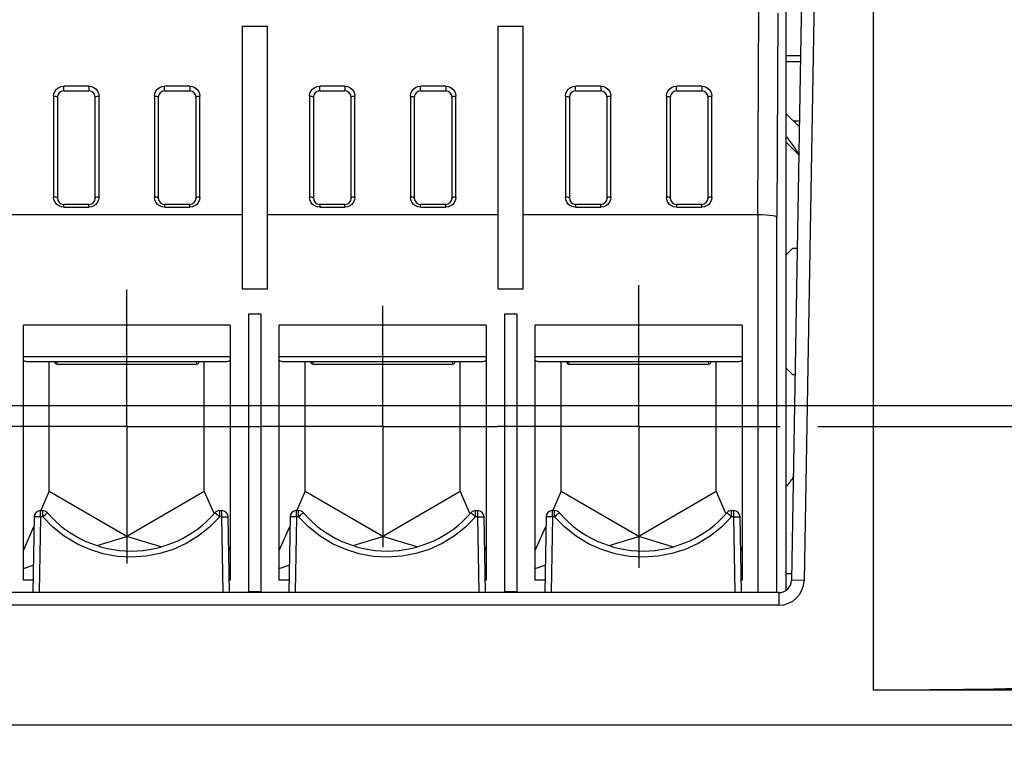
# Model space of a CAD drawing. Extents: x 28 to 410, y 32 to 287.
# Tile 39 of 78: x 327 to 353, y 79 to 98. Entities that reach past the tile are written whole.
import ezdxf

# ---------------------------------------------------------------- set-up
doc = ezdxf.new("R2010")
doc.units = 0
doc.header["$LTSCALE"] = 23.1
doc.linetypes.add('CENTER', pattern=[0.6, 0.375, -0.075, 0.075, -0.075])
doc.layers.get('0').update_dxf_attribs({"linetype": 'CONTINUOUS'})
for name, color, linetype in [('ALL_AXIS', 7, 'CONTINUOUS'), ('ALL_DIM', 7, 'CONTINUOUS'), ('ALL_FEATURES', 7, 'CONTINUOUS')]:
    doc.layers.add(name, color=color, linetype=linetype)
doc.dimstyles.get("Standard").update_dxf_attribs({"dimtxt": 2.5, "dimasz": 2.5, "dimexe": 1.25, "dimexo": 0.625, "dimtad": 1, "dimcen": 2.5, "dimazin": 3, "dimtfac": 1, "dimtmove": 0, "dimatfit": 3})

# ---------------------------------------------------------------- blocks, each defined once
blk = doc.blocks.new('_OPEN')
at = {"color": 0, "linetype": 'BYBLOCK'}
for p, q in [((0, 0), (-1, 0.25)), ((-1, -0.25), (0, 0)), ((-1, 0), (0, 0))]:
    blk.add_line(p, q, dxfattribs=at)
blk = doc.blocks.new('*D33')
at = {"layer": 'ALL_DIM', "color": 2, "linetype": 'CONTINUOUS'}
for p, q in [((324.104, 87.865), (387.247, 87.865)), ((386.247, 87.865), (386.247, 64.289)), ((386.247, 40.713), (386.247, 64.289)), ((274.469, 40.713), (387.247, 40.713))]:
    blk.add_line(p, q, dxfattribs=at)
at = {"layer": 'ALL_DIM', "color": 2, "linetype": 'CONTINUOUS', "xscale": 2, "yscale": 2, "zscale": 2}
for p, rotation in [((386.247, 87.865), 90), ((386.247, 40.713), 270)]:
    blk.add_blockref('_OPEN', p, dxfattribs=dict(at, rotation=rotation))
blk = doc.blocks.new('*D35')
at = {"layer": 'ALL_DIM', "color": 2, "linetype": 'CONTINUOUS'}
for p, q in [((347.673, 87.308), (375.657, 87.308)), ((374.657, 87.308), (374.657, 64.011)), ((374.657, 40.713), (374.657, 64.011)), ((350.802, 40.713), (375.657, 40.713))]:
    blk.add_line(p, q, dxfattribs=at)
at = {"layer": 'ALL_DIM', "color": 2, "linetype": 'CONTINUOUS', "xscale": 2, "yscale": 2, "zscale": 2}
for p, rotation in [((374.657, 87.308), 90), ((374.657, 40.713), 270)]:
    blk.add_blockref('_OPEN', p, dxfattribs=dict(at, rotation=rotation))
blk = doc.blocks.new('*D36')
at = {"layer": 'ALL_DIM', "color": 2, "linetype": 'CONTINUOUS'}
for p, q in [((328.135, 101.615), (399.166, 101.615)), ((398.166, 101.615), (398.166, 71.164)), ((398.166, 40.713), (398.166, 71.164)), ((350.969, 40.713), (399.166, 40.713))]:
    blk.add_line(p, q, dxfattribs=at)
at = {"layer": 'ALL_DIM', "color": 2, "linetype": 'CONTINUOUS', "xscale": 2, "yscale": 2, "zscale": 2}
for p, rotation in [((398.166, 101.615), 90), ((398.166, 40.713), 270)]:
    blk.add_blockref('_OPEN', p, dxfattribs=dict(at, rotation=rotation))

msp = doc.modelspace()

# ---------------------------------------------------------------- linework, layer by layer
at = {"layer": 'ALL_AXIS', "color": 7, "linetype": 'CENTER'}
for p, q in [((329.402, 87.308), (329.402, 90.927)), ((342.935, 87.308), (342.935, 91.046)), ((336.169, 87.308), (336.169, 90.501)), ((329.402, 87.308), (325.783, 87.308)), ((329.402, 87.308), (332.975, 87.308)), ((329.402, 87.308), (329.402, 83.689)), ((336.169, 87.308), (332.975, 87.308)), ((336.169, 87.308), (339.197, 87.308)), ((336.169, 87.308), (336.169, 84.115)), ((342.935, 87.308), (339.197, 87.308)), ((342.935, 87.308), (346.673, 87.308)), ((342.935, 87.308), (342.935, 83.57))]:
    msp.add_line(p, q, dxfattribs=at)
at = {"layer": 'ALL_AXIS', "color": 7, "linetype": 'CONTINUOUS'}
for start, end in [(32.6624, 37.043), (322.957, 325.4071)]:
    msp.add_arc((340.735, 90.348), 7.667, start, end, dxfattribs=at)
at = {"layer": 'ALL_FEATURES', "color": 7, "linetype": 'CONTINUOUS'}
for p, q in [((347.338, 104.081), (346.974, 83.242)), ((346.835, 82.979), (346.835, 98.615)), ((332.452, 97.891), (333.119, 97.891)), ((332.452, 97.891), (332.452, 90.948)), ((333.119, 90.948), (333.119, 97.891)), ((339.219, 97.891), (339.885, 97.891)), ((339.219, 90.948), (339.219, 97.891)), ((339.885, 90.948), (339.885, 97.891)), ((347.213, 96.948), (346.835, 96.948)), ((327.735, 96.181), (328.402, 96.181)), ((330.402, 96.181), (331.069, 96.181)), ((334.502, 96.181), (335.169, 96.181)), ((337.169, 96.181), (337.835, 96.181)), ((341.269, 96.181), (341.935, 96.181)), ((343.935, 96.181), (344.602, 96.181)), ((327.569, 96.018), (327.569, 96.015)), ((327.569, 96.015), (327.569, 93.348)), ((328.569, 96.015), (328.568, 96.019)), ((328.569, 93.348), (328.569, 96.015)), ((330.235, 96.018), (330.235, 96.015)), ((330.235, 96.015), (330.235, 93.348)), ((331.235, 96.015), (331.235, 96.019)), ((331.235, 93.348), (331.235, 96.015)), ((334.335, 96.018), (334.335, 96.015)), ((334.335, 96.015), (334.335, 93.348)), ((335.335, 96.015), (335.335, 96.019)), ((335.335, 93.348), (335.335, 96.015)), ((337.002, 96.018), (337.002, 96.015)), ((337.002, 96.015), (337.002, 93.348)), ((338.002, 96.015), (338.002, 96.019)), ((338.002, 93.348), (338.002, 96.015)), ((341.102, 96.018), (341.102, 96.015)), ((341.102, 96.015), (341.102, 93.348)), ((342.102, 96.015), (342.102, 96.019)), ((342.102, 93.348), (342.102, 96.015)), ((343.769, 96.018), (343.769, 96.015)), ((343.769, 96.015), (343.769, 93.348)), ((344.769, 96.015), (344.768, 96.019)), ((344.769, 93.348), (344.769, 96.015)), ((346.835, 95.581), (347.184, 95.233)), ((347.186, 95.381), (347.035, 95.381)), ((328.402, 93.181), (327.735, 93.181)), ((331.069, 93.181), (330.402, 93.181)), ((335.169, 93.181), (334.502, 93.181)), ((337.835, 93.181), (337.169, 93.181)), ((341.935, 93.181), (341.269, 93.181)), ((344.602, 93.181), (343.935, 93.181)), ((289.819, 92.915), (332.452, 92.915)), ((333.119, 92.915), (339.219, 92.915)), ((339.885, 92.915), (346.088, 92.915)), ((347.002, 92.015), (346.835, 91.848)), ((347.127, 92.015), (347.002, 92.015)), ((332.452, 90.948), (333.119, 90.948)), ((339.219, 90.948), (339.885, 90.948)), ((332.952, 90.281), (332.619, 90.281)), ((332.619, 90.281), (332.619, 82.948)), ((332.952, 82.948), (332.952, 90.281)), ((339.719, 90.281), (339.385, 90.281)), ((339.385, 90.281), (339.385, 82.948)), ((339.719, 82.948), (339.719, 90.281)), ((332.135, 89.985), (326.669, 89.985)), ((326.669, 83.248), (326.669, 89.985)), ((332.135, 89.985), (332.135, 83.248)), ((338.902, 89.985), (333.435, 89.985)), ((333.435, 83.248), (333.435, 89.985)), ((338.902, 89.985), (338.902, 83.248)), ((345.669, 89.985), (340.202, 89.985)), ((340.202, 83.248), (340.202, 89.985)), ((345.669, 89.985), (345.669, 83.248)), ((326.749, 89.031), (332.055, 89.031)), ((327.352, 85.586), (327.352, 89.031)), ((327.548, 88.955), (327.576, 89.031)), ((331.228, 89.031), (331.255, 88.955)), ((331.452, 85.586), (331.452, 89.031)), ((333.515, 89.031), (338.822, 89.031)), ((334.119, 85.586), (334.119, 89.031)), ((334.315, 88.955), (334.343, 89.031)), ((337.994, 89.031), (338.022, 88.955)), ((338.219, 85.586), (338.219, 89.031)), ((340.282, 89.031), (345.588, 89.031)), ((340.885, 85.586), (340.885, 89.031)), ((341.082, 88.955), (341.11, 89.031)), ((344.761, 89.031), (344.789, 88.955)), ((344.985, 85.586), (344.985, 89.031)), ((331.219, 88.948), (327.585, 88.948)), ((337.985, 88.948), (334.352, 88.948)), ((344.752, 88.948), (341.119, 88.948)), ((346.835, 88.848), (347.002, 88.681)), ((347.002, 88.681), (347.069, 88.681)), ((327.131, 85.081), (327.352, 85.586)), ((329.402, 84.403), (327.352, 85.586)), ((331.452, 85.586), (329.402, 84.403)), ((331.452, 85.586), (331.709, 85)), ((333.898, 85.081), (334.119, 85.586)), ((336.169, 84.403), (334.119, 85.586)), ((338.219, 85.586), (336.169, 84.403)), ((338.219, 85.586), (338.475, 85)), ((340.664, 85.081), (340.885, 85.586)), ((342.935, 84.403), (340.885, 85.586)), ((344.985, 85.586), (342.935, 84.403)), ((344.985, 85.586), (345.242, 85)), ((326.953, 84.918), (326.919, 82.915)), ((327.179, 85.081), (327.12, 85.081)), ((331.917, 85.081), (331.859, 85.081)), ((332.119, 82.915), (332.084, 84.918)), ((333.72, 84.918), (333.685, 82.915)), ((333.945, 85.081), (333.887, 85.081)), ((338.684, 85.081), (338.625, 85.081)), ((338.885, 82.915), (338.85, 84.918)), ((340.487, 84.918), (340.452, 82.915)), ((340.712, 85.081), (340.653, 85.081)), ((345.45, 85.081), (345.392, 85.081)), ((345.652, 82.915), (345.617, 84.918)), ((326.669, 84.025), (326.949, 84.666)), ((333.435, 84.025), (333.716, 84.666)), ((340.202, 84.025), (340.482, 84.666)), ((328.622, 84.161), (329.402, 84.403)), ((330.3, 84.124), (329.402, 84.403)), ((335.388, 84.161), (336.169, 84.403)), ((337.066, 84.124), (336.169, 84.403)), ((342.155, 84.161), (342.935, 84.403)), ((343.833, 84.124), (342.935, 84.403)), ((332.098, 84.11), (332.135, 84.025)), ((338.864, 84.11), (338.902, 84.025)), ((345.631, 84.11), (345.669, 84.025)), ((326.669, 83.555), (326.931, 83.637)), ((332.135, 83.555), (332.107, 83.564)), ((333.435, 83.555), (333.698, 83.637)), ((338.902, 83.555), (338.874, 83.564)), ((340.202, 83.555), (340.464, 83.637)), ((345.669, 83.555), (345.641, 83.564)), ((326.924, 83.248), (326.669, 83.248)), ((332.135, 83.248), (332.113, 83.248)), ((333.691, 83.248), (333.435, 83.248)), ((338.902, 83.248), (338.879, 83.248)), ((340.458, 83.248), (340.202, 83.248)), ((345.669, 83.248), (345.646, 83.248)), ((346.641, 82.915), (275.629, 82.915)), ((332.619, 82.948), (332.952, 82.948)), ((339.385, 82.948), (339.719, 82.948)), ((353.469, 80.336), (349.135, 80.336)), ((268.635, 79.415), (353.635, 79.415))]:
    msp.add_line(p, q, dxfattribs=at)
at = {"layer": 'ALL_FEATURES', "color": 9, "linetype": 'CONTINUOUS'}
for p, q in [((347.671, 104.081), (347.308, 83.236)), ((349.135, 104.081), (349.135, 80.336)), ((346.088, 92.915), (346.113, 98.374)), ((346.613, 98.242), (346.588, 92.849)), ((347.216, 97.112), (346.835, 97.112)), ((328.402, 96.307), (327.735, 96.307)), ((327.735, 96.181), (327.735, 96.307)), ((328.402, 96.307), (328.402, 96.181)), ((331.069, 96.307), (330.402, 96.307)), ((330.402, 96.181), (330.402, 96.307)), ((331.069, 96.307), (331.069, 96.181)), ((335.169, 96.307), (334.502, 96.307)), ((334.502, 96.181), (334.502, 96.307)), ((335.169, 96.307), (335.169, 96.181)), ((337.835, 96.307), (337.169, 96.307)), ((337.169, 96.181), (337.169, 96.307)), ((337.835, 96.307), (337.835, 96.181)), ((341.935, 96.307), (341.269, 96.307)), ((341.269, 96.181), (341.269, 96.307)), ((341.935, 96.307), (341.935, 96.181)), ((344.602, 96.307), (343.935, 96.307)), ((343.935, 96.181), (343.935, 96.307)), ((344.602, 96.307), (344.602, 96.181)), ((327.469, 96.041), (327.469, 93.374)), ((328.573, 96.023), (328.569, 96.015)), ((328.669, 93.374), (328.669, 96.041)), ((330.135, 96.041), (330.135, 93.374)), ((331.24, 96.023), (331.235, 96.015)), ((331.335, 93.374), (331.335, 96.041)), ((334.235, 96.041), (334.235, 93.374)), ((335.34, 96.023), (335.335, 96.015)), ((335.435, 93.374), (335.435, 96.041)), ((336.902, 96.041), (336.902, 93.374)), ((336.997, 96.022), (337.002, 96.015)), ((338.007, 96.023), (338.002, 96.015)), ((338.102, 93.374), (338.102, 96.041)), ((341.002, 96.041), (341.002, 93.374)), ((341.097, 96.022), (341.102, 96.015)), ((342.107, 96.023), (342.102, 96.015)), ((342.202, 93.374), (342.202, 96.041)), ((343.669, 96.041), (343.669, 93.374)), ((343.764, 96.022), (343.769, 96.015)), ((344.773, 96.023), (344.769, 96.015)), ((344.869, 93.374), (344.869, 96.041)), ((327.735, 93.107), (327.735, 93.181)), ((327.735, 93.107), (328.402, 93.107)), ((328.402, 93.107), (328.402, 93.181)), ((330.402, 93.181), (330.402, 93.107)), ((330.402, 93.107), (331.069, 93.107)), ((331.069, 93.107), (331.069, 93.181)), ((334.502, 93.181), (334.502, 93.107)), ((334.502, 93.107), (335.169, 93.107)), ((335.169, 93.107), (335.169, 93.181)), ((337.169, 93.107), (337.169, 93.181)), ((337.169, 93.107), (337.835, 93.107)), ((337.835, 93.107), (337.835, 93.181)), ((341.269, 93.181), (341.269, 93.107)), ((341.269, 93.107), (341.935, 93.107)), ((341.935, 93.107), (341.935, 93.181)), ((343.935, 93.181), (343.935, 93.107)), ((343.935, 93.107), (344.602, 93.107)), ((344.602, 93.107), (344.602, 93.181)), ((346.088, 92.915), (346.088, 82.915)), ((346.588, 82.915), (346.588, 92.849)), ((332.135, 89.15), (326.669, 89.15)), ((338.902, 89.15), (333.435, 89.15)), ((345.669, 89.15), (340.202, 89.15)), ((327.12, 84.918), (327.085, 82.915)), ((327.12, 84.918), (327.12, 85.081)), ((327.179, 84.918), (327.12, 84.918)), ((327.179, 84.918), (327.179, 85.081)), ((331.859, 84.918), (331.859, 85.081)), ((331.917, 84.918), (331.859, 84.918)), ((331.917, 84.918), (331.917, 85.081)), ((331.952, 82.915), (331.917, 84.918)), ((333.887, 84.918), (333.852, 82.915)), ((333.887, 84.918), (333.887, 85.081)), ((333.945, 84.918), (333.887, 84.918)), ((333.945, 84.918), (333.945, 85.081)), ((338.625, 84.918), (338.625, 85.081)), ((338.684, 84.918), (338.625, 84.918)), ((338.684, 84.918), (338.684, 85.081)), ((338.719, 82.915), (338.684, 84.918)), ((340.653, 84.918), (340.619, 82.915)), ((340.653, 84.918), (340.653, 85.081)), ((340.712, 84.918), (340.653, 84.918)), ((340.712, 84.918), (340.712, 85.081)), ((345.392, 84.918), (345.392, 85.081)), ((345.45, 84.918), (345.392, 84.918)), ((345.45, 84.918), (345.45, 85.081)), ((345.485, 82.915), (345.45, 84.918)), ((346.977, 83.415), (346.835, 83.415)), ((347.308, 83.236), (346.974, 83.242)), ((346.641, 82.915), (346.641, 82.581)), ((346.641, 82.581), (275.629, 82.581))]:
    msp.add_line(p, q, dxfattribs=at)
at = {"layer": 'ALL_FEATURES', "color": 3, "linetype": 'CONTINUOUS'}
msp.add_line((346.835, 94.827), (347.171, 94.492), dxfattribs=at)
at = {"layer": 'ALL_FEATURES', "color": 9, "linetype": 'CONTINUOUS'}
for points in [[(327.469, 96.041), (327.478, 96.111), (327.506, 96.176), (327.548, 96.231), (327.604, 96.273), (327.667, 96.298), (327.735, 96.307)], [(328.402, 96.307), (328.47, 96.299), (328.533, 96.273), (328.589, 96.231), (328.632, 96.176), (328.659, 96.111), (328.669, 96.041)], [(330.135, 96.041), (330.145, 96.111), (330.172, 96.176), (330.215, 96.231), (330.27, 96.273), (330.334, 96.298), (330.402, 96.307)], [(331.069, 96.307), (331.136, 96.299), (331.2, 96.273), (331.255, 96.231), (331.298, 96.176), (331.326, 96.111), (331.335, 96.041)], [(334.235, 96.041), (334.245, 96.111), (334.272, 96.176), (334.315, 96.231), (334.37, 96.273), (334.434, 96.298), (334.502, 96.307)], [(335.169, 96.307), (335.236, 96.299), (335.3, 96.273), (335.355, 96.231), (335.398, 96.176), (335.426, 96.111), (335.435, 96.041)], [(336.902, 96.041), (336.911, 96.111), (336.939, 96.176), (336.982, 96.231), (337.037, 96.273), (337.101, 96.298), (337.169, 96.307)], [(337.835, 96.307), (337.903, 96.299), (337.967, 96.273), (338.022, 96.231), (338.065, 96.176), (338.092, 96.111), (338.102, 96.041)], [(341.002, 96.041), (341.011, 96.111), (341.039, 96.176), (341.082, 96.231), (341.137, 96.273), (341.201, 96.298), (341.269, 96.307)], [(341.935, 96.307), (342.003, 96.299), (342.067, 96.273), (342.122, 96.231), (342.165, 96.176), (342.192, 96.111), (342.202, 96.041)], [(343.669, 96.041), (343.678, 96.111), (343.706, 96.176), (343.748, 96.231), (343.804, 96.273), (343.867, 96.298), (343.935, 96.307)], [(344.602, 96.307), (344.67, 96.299), (344.733, 96.273), (344.789, 96.231), (344.832, 96.176), (344.859, 96.111), (344.869, 96.041)], [(327.549, 96.03), (327.527, 96.036), (327.499, 96.039), (327.469, 96.041)], [(327.569, 96.015), (327.564, 96.023), (327.549, 96.03)], [(328.669, 96.041), (328.638, 96.039), (328.61, 96.036), (328.588, 96.03), (328.573, 96.023)], [(330.216, 96.03), (330.194, 96.036), (330.166, 96.039), (330.135, 96.041)], [(330.235, 96.015), (330.23, 96.023), (330.216, 96.03)], [(331.335, 96.041), (331.304, 96.039), (331.276, 96.036), (331.254, 96.03), (331.24, 96.023)], [(334.316, 96.03), (334.294, 96.036), (334.266, 96.039), (334.235, 96.041)], [(334.335, 96.015), (334.33, 96.023), (334.316, 96.03)], [(335.435, 96.041), (335.404, 96.039), (335.376, 96.036), (335.354, 96.03), (335.34, 96.023)], [(336.902, 96.041), (336.932, 96.039), (336.96, 96.036), (336.983, 96.03), (336.997, 96.022)], [(338.102, 96.041), (338.071, 96.039), (338.043, 96.036), (338.021, 96.03), (338.007, 96.023)], [(341.002, 96.041), (341.032, 96.039), (341.06, 96.036), (341.083, 96.03), (341.097, 96.022)], [(342.202, 96.041), (342.171, 96.039), (342.143, 96.036), (342.121, 96.03), (342.107, 96.023)], [(343.669, 96.041), (343.698, 96.039), (343.727, 96.036), (343.75, 96.03), (343.764, 96.022)], [(344.869, 96.041), (344.838, 96.039), (344.81, 96.036), (344.788, 96.03), (344.773, 96.023)], [(327.735, 93.107), (327.668, 93.116), (327.604, 93.142), (327.549, 93.183), (327.506, 93.239), (327.478, 93.305), (327.469, 93.374)], [(327.569, 93.348), (327.564, 93.356), (327.55, 93.363), (327.527, 93.369), (327.498, 93.373), (327.469, 93.374)], [(328.669, 93.374), (328.659, 93.305), (328.631, 93.24), (328.588, 93.183), (328.533, 93.142), (328.469, 93.116), (328.402, 93.107)], [(328.669, 93.374), (328.639, 93.373), (328.61, 93.369), (328.587, 93.363), (328.573, 93.356), (328.569, 93.348)], [(330.402, 93.107), (330.335, 93.116), (330.271, 93.142), (330.215, 93.183), (330.172, 93.239), (330.145, 93.305), (330.135, 93.374)], [(330.235, 93.348), (330.231, 93.356), (330.216, 93.363), (330.194, 93.369), (330.165, 93.373), (330.135, 93.374)], [(331.335, 93.374), (331.326, 93.305), (331.298, 93.24), (331.255, 93.183), (331.199, 93.142), (331.135, 93.116), (331.069, 93.107)], [(331.335, 93.374), (331.305, 93.373), (331.277, 93.369), (331.254, 93.363), (331.24, 93.356), (331.235, 93.348)], [(334.502, 93.107), (334.435, 93.116), (334.371, 93.142), (334.315, 93.183), (334.272, 93.239), (334.245, 93.305), (334.235, 93.374)], [(334.335, 93.348), (334.331, 93.356), (334.316, 93.363), (334.294, 93.369), (334.265, 93.373), (334.235, 93.374)], [(335.435, 93.374), (335.426, 93.305), (335.398, 93.24), (335.355, 93.183), (335.299, 93.142), (335.235, 93.116), (335.169, 93.107)], [(335.435, 93.374), (335.405, 93.373), (335.377, 93.369), (335.354, 93.363), (335.34, 93.356), (335.335, 93.348)], [(337.169, 93.107), (337.102, 93.116), (337.037, 93.142), (336.982, 93.183), (336.939, 93.239), (336.912, 93.305), (336.902, 93.374)], [(337.002, 93.348), (336.997, 93.356), (336.983, 93.363), (336.96, 93.369), (336.932, 93.373), (336.902, 93.374)], [(338.102, 93.374), (338.092, 93.305), (338.065, 93.24), (338.022, 93.183), (337.966, 93.142), (337.902, 93.116), (337.835, 93.107)], [(338.102, 93.374), (338.072, 93.373), (338.043, 93.369), (338.021, 93.363), (338.006, 93.356), (338.002, 93.348)], [(341.269, 93.107), (341.202, 93.116), (341.137, 93.142), (341.082, 93.183), (341.039, 93.239), (341.012, 93.305), (341.002, 93.374)], [(341.102, 93.348), (341.097, 93.356), (341.083, 93.363), (341.06, 93.369), (341.032, 93.373), (341.002, 93.374)], [(342.202, 93.374), (342.192, 93.305), (342.165, 93.24), (342.122, 93.183), (342.066, 93.142), (342.002, 93.116), (341.935, 93.107)], [(342.202, 93.374), (342.172, 93.373), (342.143, 93.369), (342.121, 93.363), (342.106, 93.356), (342.102, 93.348)], [(343.935, 93.107), (343.868, 93.116), (343.804, 93.142), (343.749, 93.183), (343.706, 93.239), (343.678, 93.305), (343.669, 93.374)], [(343.769, 93.348), (343.764, 93.356), (343.75, 93.363), (343.727, 93.369), (343.698, 93.373), (343.669, 93.374)], [(344.869, 93.374), (344.859, 93.305), (344.831, 93.24), (344.788, 93.183), (344.733, 93.142), (344.669, 93.116), (344.602, 93.107)], [(344.869, 93.374), (344.839, 93.373), (344.81, 93.369), (344.787, 93.363), (344.773, 93.356), (344.769, 93.348)], [(327.12, 84.918), (327.077, 84.918), (327.037, 84.919), (327.002, 84.919), (326.976, 84.919), (326.959, 84.918), (326.953, 84.918)], [(327.179, 84.918), (327.211, 84.946), (327.241, 84.972), (327.267, 84.994), (327.287, 85.01), (327.3, 85.021), (327.304, 85.024)], [(331.859, 84.918), (331.593, 84.647), (331.298, 84.413), (330.976, 84.215), (330.633, 84.058), (330.274, 83.945), (329.904, 83.875), (329.528, 83.851), (329.152, 83.873), (328.782, 83.94), (328.422, 84.051), (328.078, 84.206), (327.751, 84.404), (327.448, 84.643), (327.179, 84.918)], [(331.859, 84.918), (331.826, 84.946), (331.796, 84.972), (331.77, 84.994), (331.75, 85.01), (331.737, 85.021), (331.733, 85.024)], [(331.917, 84.918), (331.96, 84.918), (332, 84.919), (332.035, 84.919), (332.061, 84.919), (332.078, 84.918), (332.084, 84.918)], [(333.887, 84.918), (333.844, 84.918), (333.803, 84.919), (333.769, 84.919), (333.742, 84.919), (333.726, 84.918), (333.72, 84.918)], [(333.945, 84.918), (333.978, 84.946), (334.008, 84.972), (334.034, 84.994), (334.054, 85.01), (334.066, 85.021), (334.071, 85.024)], [(338.625, 84.918), (338.359, 84.647), (338.065, 84.413), (337.743, 84.215), (337.4, 84.058), (337.041, 83.945), (336.671, 83.875), (336.295, 83.851), (335.919, 83.873), (335.549, 83.94), (335.189, 84.051), (334.844, 84.206), (334.518, 84.404), (334.215, 84.643), (333.945, 84.918)], [(338.625, 84.918), (338.593, 84.946), (338.563, 84.972), (338.537, 84.994), (338.517, 85.01), (338.504, 85.021), (338.499, 85.024)], [(338.684, 84.918), (338.727, 84.918), (338.767, 84.919), (338.802, 84.919), (338.828, 84.919), (338.845, 84.918), (338.85, 84.918)], [(340.653, 84.918), (340.61, 84.918), (340.57, 84.919), (340.535, 84.919), (340.509, 84.919), (340.492, 84.918), (340.487, 84.918)], [(340.712, 84.918), (340.744, 84.946), (340.774, 84.972), (340.8, 84.994), (340.82, 85.01), (340.833, 85.021), (340.838, 85.024)], [(345.392, 84.918), (345.126, 84.647), (344.831, 84.413), (344.509, 84.215), (344.166, 84.058), (343.808, 83.945), (343.438, 83.875), (343.062, 83.851), (342.686, 83.873), (342.316, 83.94), (341.955, 84.051), (341.611, 84.206), (341.284, 84.404), (340.982, 84.643), (340.712, 84.918)], [(345.392, 84.918), (345.36, 84.946), (345.329, 84.972), (345.303, 84.994), (345.283, 85.01), (345.271, 85.021), (345.266, 85.024)], [(345.45, 84.918), (345.493, 84.918), (345.534, 84.919), (345.568, 84.919), (345.595, 84.919), (345.611, 84.918), (345.617, 84.918)]]:
    msp.add_lwpolyline(points, dxfattribs=at)
at = {"layer": 'ALL_FEATURES', "color": 7, "linetype": 'CONTINUOUS'}
for points in [[(346.088, 92.915), (346.198, 92.913), (346.302, 92.908), (346.396, 92.9), (346.475, 92.89), (346.535, 92.877), (346.573, 92.863), (346.588, 92.849)], [(326.669, 89.062), (326.694, 89.045), (326.721, 89.035), (326.749, 89.031)], [(332.055, 89.031), (332.083, 89.035), (332.11, 89.045), (332.135, 89.062)], [(333.435, 89.062), (333.461, 89.045), (333.488, 89.035), (333.515, 89.031)], [(338.822, 89.031), (338.849, 89.035), (338.876, 89.045), (338.902, 89.062)], [(340.202, 89.062), (340.228, 89.045), (340.254, 89.035), (340.282, 89.031)], [(345.588, 89.031), (345.616, 89.035), (345.643, 89.045), (345.669, 89.062)], [(353.635, 80.415), (353.607, 80.406), (353.522, 80.397), (353.383, 80.389), (353.189, 80.381), (352.946, 80.373), (352.653, 80.366), (352.317, 80.359), (351.941, 80.353), (351.529, 80.348), (351.088, 80.344), (350.621, 80.341), (350.137, 80.338), (349.639, 80.337), (349.135, 80.336)]]:
    msp.add_lwpolyline(points, dxfattribs=at)
for centre, radius, start, end in [((327.735, 96.015), 0.167, 90, 178.7998), ((328.402, 96.015), 0.167, 1.3032, 90), ((330.402, 96.015), 0.167, 90, 178.7998), ((331.069, 96.015), 0.167, 1.3032, 90), ((334.502, 96.015), 0.167, 90, 178.7998), ((335.169, 96.015), 0.167, 1.3032, 90), ((337.169, 96.015), 0.167, 90, 178.7998), ((337.835, 96.015), 0.167, 1.3032, 90), ((341.269, 96.015), 0.167, 90, 178.7998), ((341.935, 96.015), 0.167, 1.3032, 90), ((343.935, 96.015), 0.167, 90, 178.7998), ((344.602, 96.015), 0.167, 1.3032, 90), ((327.735, 93.348), 0.167, 180, 270), ((328.402, 93.348), 0.167, 270, 360), ((330.402, 93.348), 0.167, 180, 270), ((331.069, 93.348), 0.167, 270, 360), ((334.502, 93.348), 0.167, 180, 270), ((335.169, 93.348), 0.167, 270, 360), ((337.169, 93.348), 0.167, 180, 270), ((337.835, 93.348), 0.167, 270, 360), ((341.269, 93.348), 0.167, 180, 270), ((341.935, 93.348), 0.167, 270, 360), ((343.935, 93.348), 0.167, 180, 270), ((344.602, 93.348), 0.167, 270, 360), ((327.585, 89.048), 0.1, 189.5941, 270), ((331.219, 89.048), 0.1, 270, 350.4059), ((334.352, 89.048), 0.1, 189.5941, 270), ((337.985, 89.048), 0.1, 270, 350.4059), ((341.119, 89.048), 0.1, 189.5941, 270), ((344.752, 89.048), 0.1, 270, 350.4059), ((327.12, 84.915), 0.167, 90, 179), ((327.179, 84.915), 0.167, 40.989, 90), ((329.519, 86.948), 2.933, 220.989, 319.011), ((331.859, 84.915), 0.167, 90, 139.011), ((331.917, 84.915), 0.167, 1, 90), ((333.887, 84.915), 0.167, 90, 179), ((333.945, 84.915), 0.167, 40.989, 90), ((336.285, 86.948), 2.933, 220.989, 319.011), ((338.625, 84.915), 0.167, 90, 139.011), ((338.684, 84.915), 0.167, 1, 90), ((340.653, 84.915), 0.167, 90, 179), ((340.712, 84.915), 0.167, 40.989, 90), ((343.052, 86.948), 2.933, 220.989, 319.011), ((345.392, 84.915), 0.167, 90, 139.011), ((345.45, 84.915), 0.167, 1, 90), ((346.641, 83.248), 0.333, 270, 359)]:
    msp.add_arc(centre, radius, start, end, dxfattribs=at)
at = {"layer": 'ALL_FEATURES', "color": 9, "linetype": 'CONTINUOUS'}
msp.add_arc((346.641, 83.248), 0.667, 270, 359, dxfattribs=at)

# ---------------------------------------------------------------- dimensions: what is measured, and where the dimension line sits
at = {"layer": 'ALL_DIM', "color": 2, "linetype": 'CONTINUOUS'}
for base, p1, p2, picture, middle in [((398.166, 40.713), (327.135, 101.615), (349.969, 40.713), '*D36', (398.166, 64.284)), ((386.247, 40.713), (323.104, 87.865), (273.469, 40.713), '*D33', (386.247, 57.409)), ((374.6566, 40.713), (346.6731, 87.3081), (349.8019, 40.713), '*D35', (374.6566, 57.1305))]:
    dim = msp.add_linear_dim(base=base, p1=p1, p2=p2, angle=270, dimstyle='Standard', dxfattribs=at)
    dim.commit()
    dim.dimension.update_dxf_attribs({"geometry": picture, "text_midpoint": middle, "dimtype": 128})

doc.saveas('drawing.dxf')
